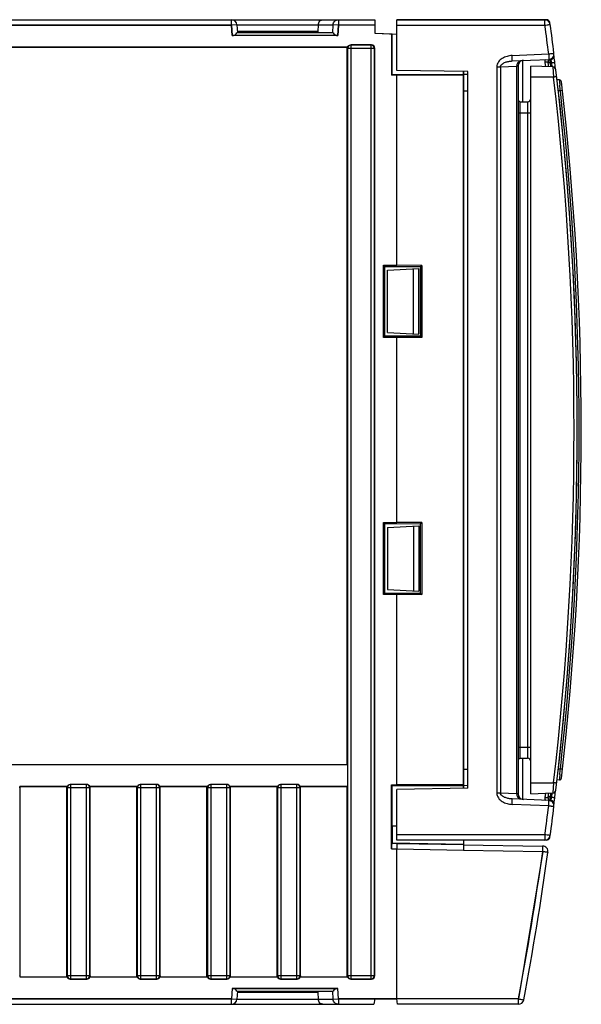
# Model space of a CAD drawing. Header units: millimetres. Extents: x 0 to 841, y 0 to 594.
# Tile 9 of 127: x 379 to 404, y 93 to 138. Entities that reach past the tile are written whole.
import ezdxf

# ---------------------------------------------------------------- set-up
doc = ezdxf.new("R2010")
doc.units = ezdxf.units.MM
doc.header["$LTSCALE"] = 46.255
doc.layers.get('0').update_dxf_attribs({"linetype": 'CONTINUOUS'})
for name, color, linetype in [('CHAMFERS', 7, 'CONTINUOUS'), ('CURVES', 7, 'CONTINUOUS'), ('DRAFTS', 7, 'CONTINUOUS'), ('ROUNDS', 7, 'CONTINUOUS')]:
    doc.layers.add(name, color=color, linetype=linetype)

msp = doc.modelspace()

# ---------------------------------------------------------------- linework, layer by layer
at = {"color": 7, "linetype": 'CONTINUOUS'}
for p, q in [((393.5412, 136.7712), (393.5412, 136.8206)), ((395.366, 126.6196), (396.8071, 126.6951)), ((395.366, 123.7716), (395.366, 126.6196)), ((396.5662, 123.7087), (396.5662, 126.6825)), ((395.366, 123.7716), (396.8071, 123.6961)), ((395.366, 114.8696), (396.8071, 114.9451)), ((395.366, 114.8696), (395.366, 112.0216)), ((396.5662, 114.9325), (396.5662, 111.9587)), ((395.366, 112.0216), (396.8071, 111.9461)), ((380.723, 102.9712), (380.7231, 103.0206)), ((383.9276, 102.9712), (383.9276, 103.0206)), ((387.1321, 102.9712), (387.1322, 103.0206)), ((390.3367, 102.9712), (390.3367, 103.0206)), ((378.573, 94.37), (378.5728, 94.3208)), ((381.7776, 94.37), (381.7774, 94.3208)), ((384.9821, 94.37), (384.9819, 94.3208)), ((388.1867, 94.37), (388.1865, 94.3208)), ((391.3912, 94.37), (391.391, 94.3208))]:
    msp.add_line(p, q, dxfattribs=at)
for centre, start, end in [((359.8889, 102.9719), 359.99787, 0.14949), ((363.0935, 102.9719), 359.99787, 0.14949), ((366.298, 102.9719), 359.99787, 0.14949), ((369.5026, 102.9719), 359.99787, 0.14949), ((372.7071, 102.9719), 359.99787, 0.14949), ((399.4071, 94.3693), 179.99787, 180.14949), ((402.6117, 94.3693), 179.99787, 180.14949), ((405.8162, 94.3693), 179.99787, 180.14949), ((409.0208, 94.3693), 179.99787, 180.14949), ((412.2253, 94.3693), 179.99787, 180.14949)]:
    msp.add_arc(centre, 18.6841, start, end, dxfattribs=at)
for centre, major_axis, start_param, end_param in [((381.627, 102.97), (0.1069, 0.1069), -0.4466673, 0.7816001), ((384.8316, 102.97), (0.1069, 0.1069), -0.4466673, 0.7816001), ((388.0361, 102.97), (0.1069, 0.1069), -0.4466673, 0.7816001), ((391.2406, 102.97), (0.1069, 0.1069), -0.4466673, 0.7816001), ((380.8736, 94.3712), (0.1069, 0.1069), -3.58826, -2.3599926), ((381.627, 94.3712), (-0.1069, 0.1069), -3.9231927, -2.6949253), ((384.0782, 94.3712), (0.1069, 0.1069), -3.58826, -2.3599926), ((384.8316, 94.3712), (-0.1069, 0.1069), -3.9231927, -2.6949253), ((387.2827, 94.3712), (0.1069, 0.1069), -3.58826, -2.3599926), ((388.0361, 94.3712), (-0.1069, 0.1069), -3.9231927, -2.6949253), ((390.4872, 94.3712), (0.1069, 0.1069), -3.58826, -2.3599926), ((391.2406, 94.3712), (-0.1069, 0.1069), -3.9231927, -2.6949253), ((393.6918, 94.3712), (0.1069, 0.1069), -3.58826, -2.3599926)]:
    msp.add_ellipse(centre, major_axis=major_axis, ratio=0.9924325, start_param=start_param, end_param=end_param, dxfattribs=at)
for points in [[(393.5451, 136.8206), (393.5635, 136.8765), (393.6318, 136.9206), (393.6906, 136.9206)], [(380.7269, 103.0206), (380.7453, 103.0765), (380.8136, 103.1206), (380.8725, 103.1206)], [(383.9314, 103.0206), (383.9499, 103.0765), (384.0181, 103.1206), (384.077, 103.1206)], [(387.136, 103.0206), (387.1544, 103.0765), (387.2227, 103.1206), (387.2816, 103.1206)], [(390.3405, 103.0206), (390.359, 103.0765), (390.4272, 103.1206), (390.4861, 103.1206)]]:
    msp.add_open_spline(points, degree=3, dxfattribs=at)
at = {"layer": 'CHAMFERS', "color": 7, "linetype": 'CONTINUOUS'}
for p, q in [((401.4156, 134.3206), (401.3412, 134.395)), ((401.4156, 134.3206), (401.4156, 104.3206)), ((401.4156, 104.3206), (401.3412, 104.2462))]:
    msp.add_line(p, q, dxfattribs=at)
at = {"layer": 'CHAMFERS', "color": 9, "linetype": 'CONTINUOUS'}
for p, q in [((401.3412, 133.8206), (401.4156, 133.8206)), ((401.3412, 104.8206), (401.4156, 104.8206))]:
    msp.add_line(p, q, dxfattribs=at)
at = {"layer": 'CHAMFERS', "color": 7, "linetype": 'CONTINUOUS'}
msp.add_arc((264.0412, 119.3206), 140, 353.600323, 6.479042, dxfattribs=at)
at = {"layer": 'CURVES', "color": 40, "linetype": 'CONTINUOUS'}
for p, q in [((388.2437, 137.8206), (317.7912, 137.8206)), ((388.2686, 137.3447), (388.2437, 137.8206)), ((393.1343, 137.8206), (393.1089, 137.3447)), ((394.7912, 137.8206), (393.1343, 137.8206)), ((394.7912, 138.0706), (394.7912, 137.4485)), ((393.1089, 137.3447), (388.2686, 137.3447)), ((394.7912, 137.4485), (395.7912, 137.4136)), ((398.8412, 135.6991), (398.8412, 135.5706)), ((398.8412, 135.5381), (398.8412, 102.9421)), ((395.5912, 101.2206), (395.7912, 101.2276)), ((395.5912, 101.2206), (395.5912, 100.445)), ((398.8412, 100.5706), (398.8412, 100.3883)), ((398.8412, 100.3751), (398.8412, 100.1196)), ((398.8412, 100.1196), (402.4628, 100.0507)), ((402.4628, 100.0507), (401.3579, 93.3206)), ((388.2686, 93.7965), (388.2437, 93.3206)), ((393.1089, 93.7965), (388.2686, 93.7965)), ((393.1343, 93.3206), (393.1089, 93.7965)), ((388.2437, 93.3206), (317.7912, 93.3206)), ((395.7912, 93.3206), (393.1343, 93.3206)), ((395.8353, 93.0706), (395.7912, 93.3206)), ((401.3513, 93.0706), (395.8353, 93.0706))]:
    msp.add_line(p, q, dxfattribs=at)
at = {"layer": 'CURVES', "color": 4, "linetype": 'CONTINUOUS'}
for p, q in [((402.6351, 138.0706), (395.7912, 138.0706)), ((402.6351, 100.5706), (395.7912, 100.5706))]:
    msp.add_line(p, q, dxfattribs=at)
at = {"layer": 'CURVES', "color": 40, "linetype": 'CONTINUOUS'}
msp.add_open_spline([(401.3579, 93.3206), (401.3359, 93.2048), (401.3513, 93.0706), (401.3513, 93.0706)], degree=3, dxfattribs=at)
at = {"layer": 'DRAFTS', "color": 7, "linetype": 'CONTINUOUS'}
for p, q in [((392.1979, 137.5334), (388.5091, 137.5334)), ((392.2222, 137.4706), (392.1979, 137.5334)), ((394.7912, 137.4485), (395.5912, 137.4206)), ((395.5545, 137.4219), (395.5545, 135.5339)), ((395.5912, 135.5706), (395.5912, 137.4206)), ((356.1328, 136.8206), (393.5451, 136.8206)), ((393.5325, 136.8188), (356.15, 136.8188)), ((393.5412, 136.8206), (393.5325, 136.8188)), ((393.5325, 104.0223), (393.5325, 136.8188)), ((401.9156, 102.6956), (401.9156, 135.9456)), ((395.5545, 135.5339), (395.5912, 135.5706)), ((395.7912, 135.5339), (395.5545, 135.5339)), ((395.5912, 135.5706), (398.8412, 135.5706)), ((399.0412, 135.6956), (395.7912, 135.7523)), ((398.8412, 135.5381), (395.7912, 135.5339)), ((395.7912, 126.8456), (395.7912, 135.5339)), ((398.841, 135.5771), (399.0412, 135.5841)), ((398.8412, 102.9421), (398.8412, 135.6991)), ((399.0412, 102.9456), (399.0412, 135.6956)), ((398.8412, 134.8171), (399.0412, 134.8206)), ((395.1912, 126.8456), (395.7912, 126.8456)), ((395.1912, 126.8456), (395.2511, 126.7857)), ((395.1912, 123.5456), (395.1912, 126.8456)), ((395.2511, 126.7857), (396.8864, 126.7907)), ((395.2511, 123.6054), (395.2511, 126.7857)), ((396.9386, 126.843), (395.7912, 126.8456)), ((396.8071, 123.6961), (396.8071, 126.6951)), ((396.8176, 123.6955), (396.8176, 126.6957)), ((396.8864, 126.7907), (396.9386, 126.843)), ((396.8864, 126.7907), (396.8864, 123.6004)), ((396.9386, 126.843), (396.9386, 123.5482)), ((399.0412, 126.8094), (399.0493, 126.8094)), ((399.0493, 123.5818), (399.0493, 126.8094)), ((395.2511, 123.6054), (395.1912, 123.5456)), ((395.7912, 123.5456), (395.1912, 123.5456)), ((396.8864, 123.6004), (395.2511, 123.6054)), ((396.9386, 123.5482), (395.7912, 123.5456)), ((395.7912, 115.0956), (395.7912, 123.5456)), ((396.8864, 123.6004), (396.9386, 123.5482)), ((399.0412, 123.5818), (399.0493, 123.5818)), ((395.1912, 115.0956), (395.7912, 115.0956)), ((395.1912, 115.0956), (395.2511, 115.0357)), ((395.1912, 111.7956), (395.1912, 115.0956)), ((395.2511, 115.0357), (396.8864, 115.0407)), ((395.2511, 111.8554), (395.2511, 115.0357)), ((396.9386, 115.093), (395.7912, 115.0956)), ((396.8071, 114.9451), (396.8071, 111.9461)), ((396.8176, 114.9457), (396.8176, 111.9455)), ((396.8864, 115.0407), (396.9386, 115.093)), ((396.8864, 111.8504), (396.8864, 115.0407)), ((396.9386, 115.093), (396.9386, 111.7982)), ((399.0412, 115.0594), (399.0493, 115.0594)), ((399.0493, 111.8318), (399.0493, 115.0594)), ((395.2511, 111.8554), (395.1912, 111.7956)), ((395.7912, 111.7956), (395.1912, 111.7956)), ((396.8864, 111.8504), (395.2511, 111.8554)), ((396.9386, 111.7982), (395.7912, 111.7956)), ((395.7912, 103.1073), (395.7912, 111.7956)), ((396.8864, 111.8504), (396.9386, 111.7982)), ((399.0412, 111.8318), (399.0493, 111.8318)), ((393.5412, 104.0206), (356.1412, 104.0206)), ((393.5325, 104.0223), (356.15, 104.0223)), ((393.5325, 104.0223), (393.5412, 104.0206)), ((393.5412, 104.0206), (393.5412, 103.0206)), ((398.8412, 103.8241), (399.0412, 103.8206)), ((395.5545, 103.1073), (395.7912, 103.1073)), ((395.5912, 103.0706), (395.5545, 103.1073)), ((395.5912, 103.0706), (398.8412, 103.0706)), ((395.5912, 100.445), (395.5912, 103.0706)), ((398.8412, 103.1031), (395.7912, 103.1073)), ((399.0412, 103.0571), (398.8399, 103.0641)), ((378.5647, 103.0206), (380.7269, 103.0206)), ((378.5818, 103.0188), (378.573, 103.0206)), ((380.7143, 103.0188), (378.5818, 103.0188)), ((378.5818, 94.3223), (378.5818, 103.0188)), ((380.7143, 103.0188), (380.723, 103.0206)), ((380.7143, 94.3223), (380.7143, 103.0188)), ((381.7692, 103.0206), (383.9314, 103.0206)), ((381.7863, 103.0188), (381.7776, 103.0206)), ((383.9188, 103.0188), (381.7863, 103.0188)), ((381.7863, 94.3223), (381.7863, 103.0188)), ((383.9188, 103.0188), (383.9276, 103.0206)), ((383.9188, 94.3223), (383.9188, 103.0188)), ((384.9738, 103.0206), (387.136, 103.0206)), ((384.9909, 103.0188), (384.9821, 103.0206)), ((387.1234, 103.0188), (384.9909, 103.0188)), ((384.9909, 94.3223), (384.9909, 103.0188)), ((387.1234, 103.0188), (387.1321, 103.0206)), ((387.1234, 94.3223), (387.1234, 103.0188)), ((388.1783, 103.0206), (390.3405, 103.0206)), ((388.1954, 103.0188), (388.1867, 103.0206)), ((390.3279, 103.0188), (388.1954, 103.0188)), ((388.1954, 94.3223), (388.1954, 103.0188)), ((390.3279, 103.0188), (390.3367, 103.0206)), ((390.3279, 94.3223), (390.3279, 103.0188)), ((391.3828, 103.0206), (393.5412, 103.0206)), ((391.4, 103.0188), (391.3912, 103.0206)), ((393.5325, 103.0188), (391.4, 103.0188)), ((391.4, 94.3223), (391.4, 103.0188)), ((393.5325, 103.0188), (393.5412, 103.0206)), ((393.5325, 94.3223), (393.5325, 103.0188)), ((399.0412, 102.9456), (395.7912, 102.8889)), ((395.5912, 100.445), (398.8412, 100.3883)), ((378.5647, 94.3206), (380.7314, 94.3206)), ((378.5818, 94.3223), (378.573, 94.3206)), ((378.5818, 94.3223), (380.7143, 94.3223)), ((380.7143, 94.3223), (380.723, 94.3206)), ((381.7692, 94.3206), (383.9359, 94.3206)), ((381.7863, 94.3223), (381.7776, 94.3206)), ((381.7863, 94.3223), (383.9188, 94.3223)), ((383.9188, 94.3223), (383.9276, 94.3206)), ((384.9738, 94.3206), (387.1405, 94.3206)), ((384.9909, 94.3223), (384.9821, 94.3206)), ((384.9909, 94.3223), (387.1234, 94.3223)), ((387.1234, 94.3223), (387.1321, 94.3206)), ((388.1783, 94.3206), (390.345, 94.3206)), ((388.1954, 94.3223), (388.1867, 94.3206)), ((388.1954, 94.3223), (390.3279, 94.3223)), ((390.3279, 94.3223), (390.3367, 94.3206)), ((391.3828, 94.3206), (393.5496, 94.3206)), ((391.4, 94.3223), (391.3912, 94.3206)), ((391.4, 94.3223), (393.5325, 94.3223)), ((393.5413, 94.3206), (393.5325, 94.3223)), ((392.1979, 93.6077), (388.5091, 93.6077)), ((392.1979, 93.6077), (392.2222, 93.6706))]:
    msp.add_line(p, q, dxfattribs=at)
at = {"layer": 'ROUNDS', "color": 7, "linetype": 'CONTINUOUS'}
for p, q in [((309.0412, 138.0706), (394.7912, 138.0706)), ((388.4934, 137.8337), (388.5124, 137.4706)), ((392.1979, 137.5334), (392.2111, 137.8337)), ((394.7912, 138.0706), (394.7912, 137.4485)), ((395.7912, 138.0706), (402.6351, 138.0706)), ((395.7912, 135.7523), (395.7912, 138.0706)), ((393.1089, 137.3447), (388.2686, 137.3447)), ((392.8862, 137.4706), (388.4915, 137.4706)), ((395.5912, 137.4206), (395.7912, 137.4136)), ((394.6418, 136.9206), (393.6906, 136.9206)), ((394.7912, 94.37), (394.7912, 136.7712)), ((401.0719, 136.1838), (402.7414, 136.2567)), ((401.3412, 135.9563), (401.3412, 102.6849)), ((401.5412, 136.1986), (401.5412, 134.3206)), ((402.9268, 135.9103), (401.9156, 135.9456)), ((402.837, 136.2516), (402.8064, 136.2503)), ((403.2243, 135.3186), (403.124, 135.3204)), ((401.4156, 134.3206), (401.7656, 134.3206)), ((401.4156, 104.3206), (401.7656, 104.3206)), ((401.5412, 104.3206), (401.5412, 102.443)), ((381.6282, 103.1206), (380.8725, 103.1206)), ((384.8327, 103.1206), (384.077, 103.1206)), ((388.0372, 103.1206), (387.2816, 103.1206)), ((391.2418, 103.1206), (390.4861, 103.1206)), ((395.5545, 100.1798), (395.5545, 103.1073)), ((403.2243, 103.3226), (403.124, 103.3208)), ((395.7912, 100.5706), (395.7912, 102.8889)), ((401.9156, 102.6956), (402.9268, 102.7309)), ((402.7414, 102.3845), (401.0719, 102.4573)), ((402.8064, 102.3909), (402.837, 102.3895)), ((395.5912, 101.2206), (395.7912, 101.2276)), ((395.5672, 100.4294), (395.5912, 100.445)), ((402.6351, 100.5706), (395.7912, 100.5706)), ((398.841, 100.3639), (402.4607, 100.3007)), ((395.7912, 93.3206), (395.7912, 100.1756)), ((380.8725, 94.2206), (381.6282, 94.2206)), ((384.077, 94.2206), (384.8327, 94.2206)), ((387.2816, 94.2206), (388.0372, 94.2206)), ((390.4861, 94.2206), (391.2418, 94.2206)), ((393.6906, 94.2206), (394.6418, 94.2206)), ((388.2686, 93.7965), (393.1089, 93.7965)), ((388.4915, 93.6706), (392.8862, 93.6706)), ((388.5124, 93.6706), (388.4934, 93.3075)), ((392.2111, 93.3075), (392.1979, 93.6077)), ((394.7912, 93.3206), (394.7471, 93.0706)), ((394.7912, 93.3206), (395.7912, 93.3206)), ((395.8353, 93.0706), (395.7912, 93.3206)), ((309.0412, 93.0706), (394.7471, 93.0706)), ((401.3513, 93.0706), (395.8353, 93.0706))]:
    msp.add_line(p, q, dxfattribs=at)
at = {"layer": 'ROUNDS', "color": 9, "linetype": 'CONTINUOUS'}
for p, q in [((309.0412, 137.8206), (388.2437, 137.8206)), ((388.2437, 137.8206), (388.2437, 138.0706)), ((388.4934, 137.8337), (388.2437, 137.8206)), ((388.2437, 137.8206), (388.2686, 137.3447)), ((388.4934, 137.8337), (392.8884, 137.8337)), ((392.8691, 137.4706), (392.8884, 137.8337)), ((393.1343, 137.8206), (392.8884, 137.8337)), ((393.1089, 137.3447), (393.1343, 137.8206)), ((393.1343, 138.0706), (393.1343, 137.8206)), ((394.7912, 137.8206), (393.1343, 137.8206)), ((395.7912, 137.8206), (402.5678, 137.8206)), ((393.7005, 136.9107), (393.6906, 136.9206)), ((394.6319, 136.9107), (393.7005, 136.9107)), ((393.7005, 136.9107), (393.7005, 94.2305)), ((394.6319, 136.9107), (394.6418, 136.9206)), ((394.6319, 94.2305), (394.6319, 136.9107)), ((393.5511, 136.7613), (393.5412, 136.7712)), ((394.7813, 136.7613), (393.5511, 136.7613)), ((393.5511, 136.7613), (393.5511, 94.3799)), ((394.7813, 136.7613), (394.7912, 136.7712)), ((394.7813, 94.3799), (394.7813, 136.7613)), ((401.0676, 136.4336), (402.737, 136.5065)), ((402.9793, 136.4198), (402.9603, 136.4173)), ((400.3639, 135.9178), (400.3639, 102.7235)), ((400.5341, 135.9178), (401.268, 135.9499)), ((400.5341, 135.9178), (400.5341, 102.7234)), ((401.268, 135.9499), (401.268, 102.6913)), ((402.5652, 136.1203), (402.5891, 135.9221)), ((402.8734, 136.1034), (402.8124, 136.1007)), ((402.8349, 135.9136), (402.8124, 136.1007)), ((402.8964, 135.9115), (402.8734, 136.1034)), ((402.9268, 135.9103), (402.9637, 135.4456)), ((402.9637, 135.4456), (401.9156, 135.4456)), ((403.2694, 134.8189), (403.1804, 134.8204)), ((403.367, 134.8297), (403.2694, 134.8189)), ((401.7656, 134.3206), (401.7656, 104.3206)), ((401.4156, 133.8206), (401.9156, 133.8206)), ((401.4156, 104.8206), (401.9156, 104.8206)), ((403.2694, 103.8223), (403.1804, 103.8208)), ((403.367, 103.8115), (403.2694, 103.8223)), ((380.8824, 103.1107), (380.8725, 103.1206)), ((381.6183, 103.1107), (380.8824, 103.1107)), ((380.8824, 103.1107), (380.8824, 94.2305)), ((381.6183, 103.1107), (381.6282, 103.1206)), ((381.6183, 94.2305), (381.6183, 103.1107)), ((384.0869, 103.1107), (384.077, 103.1206)), ((384.8228, 103.1107), (384.0869, 103.1107)), ((384.0869, 103.1107), (384.0869, 94.2305)), ((384.8228, 103.1107), (384.8327, 103.1206)), ((384.8228, 94.2305), (384.8228, 103.1107)), ((387.2914, 103.1107), (387.2816, 103.1206)), ((388.0273, 103.1107), (387.2914, 103.1107)), ((387.2914, 103.1107), (387.2914, 94.2305)), ((388.0273, 103.1107), (388.0372, 103.1206)), ((388.0273, 94.2305), (388.0273, 103.1107)), ((390.496, 103.1107), (390.4861, 103.1206)), ((391.2319, 103.1107), (390.496, 103.1107)), ((390.496, 103.1107), (390.496, 94.2305)), ((391.2319, 103.1107), (391.2418, 103.1206)), ((391.2319, 94.2305), (391.2319, 103.1107)), ((401.9156, 103.1956), (402.9637, 103.1956)), ((402.9637, 103.1956), (402.9268, 102.7309)), ((378.5631, 102.9613), (378.573, 102.9712)), ((380.7329, 102.9613), (380.723, 102.9712)), ((381.7677, 102.9613), (380.7329, 102.9613)), ((380.7329, 102.9613), (380.7329, 94.3799)), ((381.7677, 102.9613), (381.7776, 102.9712)), ((381.7677, 94.3799), (381.7677, 102.9613)), ((383.9375, 102.9613), (383.9276, 102.9712)), ((384.9722, 102.9613), (383.9375, 102.9613)), ((383.9375, 102.9613), (383.9375, 94.3799)), ((384.9722, 102.9613), (384.9821, 102.9712)), ((384.9722, 94.3799), (384.9722, 102.9613)), ((387.142, 102.9613), (387.1321, 102.9712)), ((388.1768, 102.9613), (387.142, 102.9613)), ((387.142, 102.9613), (387.142, 94.3799)), ((388.1768, 102.9613), (388.1867, 102.9712)), ((388.1768, 94.3799), (388.1768, 102.9613)), ((390.3466, 102.9613), (390.3367, 102.9712)), ((391.3813, 102.9613), (390.3466, 102.9613)), ((390.3466, 102.9613), (390.3466, 94.3799)), ((391.3813, 102.9613), (391.3912, 102.9712)), ((391.3813, 94.3799), (391.3813, 102.9613)), ((401.268, 102.6913), (400.5341, 102.7234)), ((402.5891, 102.7191), (402.5652, 102.5209)), ((402.8124, 102.5405), (402.8349, 102.7275)), ((402.8734, 102.5378), (402.8964, 102.7297)), ((402.737, 102.1347), (401.0676, 102.2076)), ((402.8734, 102.5378), (402.8124, 102.5405)), ((402.9793, 102.2214), (402.9603, 102.2239)), ((402.5678, 100.8206), (395.7912, 100.8206)), ((395.5672, 100.4294), (395.7923, 100.4255)), ((395.7923, 100.4255), (398.8412, 100.3751)), ((395.5545, 100.1798), (395.7912, 100.1756)), ((395.7912, 100.1758), (398.8412, 100.1196)), ((398.8412, 100.1196), (402.4628, 100.0507)), ((378.5631, 94.3799), (378.573, 94.37)), ((380.7329, 94.3799), (380.723, 94.37)), ((380.7329, 94.3799), (381.7677, 94.3799)), ((380.8824, 94.2305), (380.8725, 94.2206)), ((380.8824, 94.2305), (381.6183, 94.2305)), ((381.6183, 94.2305), (381.6282, 94.2206)), ((381.7677, 94.3799), (381.7776, 94.37)), ((383.9375, 94.3799), (383.9276, 94.37)), ((383.9375, 94.3799), (384.9722, 94.3799)), ((384.0869, 94.2305), (384.077, 94.2206)), ((384.0869, 94.2305), (384.8228, 94.2305)), ((384.8228, 94.2305), (384.8327, 94.2206)), ((384.9722, 94.3799), (384.9821, 94.37)), ((387.142, 94.3799), (387.1321, 94.37)), ((387.142, 94.3799), (388.1768, 94.3799)), ((387.2914, 94.2305), (387.2816, 94.2206)), ((387.2914, 94.2305), (388.0273, 94.2305)), ((388.0273, 94.2305), (388.0372, 94.2206)), ((388.1768, 94.3799), (388.1867, 94.37)), ((390.3466, 94.3799), (390.3367, 94.37)), ((390.3466, 94.3799), (391.3813, 94.3799)), ((390.496, 94.2305), (390.4861, 94.2206)), ((390.496, 94.2305), (391.2319, 94.2305)), ((391.2319, 94.2305), (391.2418, 94.2206)), ((391.3813, 94.3799), (391.3912, 94.37)), ((393.5511, 94.3799), (393.5412, 94.37)), ((393.5511, 94.3799), (394.7813, 94.3799)), ((393.7005, 94.2305), (393.6906, 94.2206)), ((393.7005, 94.2305), (394.6319, 94.2305)), ((394.6319, 94.2305), (394.6418, 94.2206)), ((394.7813, 94.3799), (394.7912, 94.37)), ((388.2686, 93.7965), (388.2437, 93.3206)), ((392.8884, 93.3075), (392.8691, 93.6706)), ((393.1343, 93.3206), (393.1089, 93.7965)), ((317.7912, 93.3206), (388.2437, 93.3206)), ((388.2437, 93.3206), (388.4934, 93.3075)), ((388.2437, 93.0706), (388.2437, 93.3206)), ((388.4934, 93.3075), (392.8884, 93.3075)), ((392.8884, 93.3075), (393.1343, 93.3206)), ((393.1343, 93.3206), (394.7912, 93.3206)), ((393.1343, 93.3206), (393.1343, 93.0706)), ((401.3579, 93.3206), (395.7912, 93.3206))]:
    msp.add_line(p, q, dxfattribs=at)
at = {"layer": 'ROUNDS', "color": 7, "linetype": 'CONTINUOUS'}
for centre, radius, start, end in [((388.2437, 137.8206), 0.25, 3, 90), ((402.5613, 137.8206), 0.25, 7.6071, 90), ((402.6351, 137.9206), 0.15, 7.64297, 90), ((264.0275, 119.3206), 140, 7.636922, 7.642965), ((264.0412, 119.3206), 140, 7.063887, 7.607102), ((402.7305, 136.5065), 0.25, 272.5, 7.06389), ((402.8305, 136.4015), 0.15, 272.5, 7.01547), ((264.0275, 119.3206), 140, 6.776963, 7.035802), ((401.5912, 135.9563), 0.25, 92.5, 179.99709), ((402.8108, 136.1504), 0.1, 92.49998, 186.91438), ((264.0275, 119.3206), 139.7, 6.822819, 6.914317), ((402.9216, 135.7604), 0.15, 6.7509, 88), ((264.0412, 119.3206), 140, 353.249103, 6.750897), ((403.2225, 135.2186), 0.1, 6.51576, 89), ((264.0275, 119.3206), 140.2, 353.484254, 6.515746), ((401.7656, 134.4706), 0.15, 270, 360), ((401.7656, 104.1706), 0.15, 0, 90), ((403.2225, 103.4226), 0.1, 271, 353.48425), ((401.5912, 102.6849), 0.25, 179.98831, 267.5), ((264.0275, 119.3206), 139.7, 353.085683, 353.177181), ((402.9216, 102.8808), 0.15, 272, 353.2491), ((264.0275, 119.3206), 140, 352.964198, 353.223037), ((402.8108, 102.4908), 0.1, 173.08562, 267.50002), ((402.7305, 102.1347), 0.25, 352.93611, 87.5), ((402.8305, 102.2397), 0.15, 352.98451, 87.5), ((264.0412, 119.3206), 140, 352.392898, 352.936113), ((402.5613, 100.8206), 0.25, 270, 352.3929), ((402.6351, 100.7206), 0.15, 270, 352.35703), ((264.0275, 119.3206), 140, 352.357035, 352.363127), ((264.0412, 119.3206), 140, 349.277848, 352.074339), ((402.4563, 100.0507), 0.25, 352.07434, 89), ((388.2437, 93.3206), 0.25, 270, 357), ((401.3513, 93.3206), 0.25, 270, 349.27785)]:
    msp.add_arc(centre, radius, start, end, dxfattribs=at)
at = {"layer": 'ROUNDS', "color": 9, "linetype": 'CONTINUOUS'}
for centre, radius, start, end in [((264.047, 119.3205), 139.7508, 7.063888, 7.6071), ((393.7019, 136.7599), 0.1508, 90.50586, 179.49414), ((394.6306, 136.7599), 0.1508, 0.50916, 89.49084), ((402.8134, 136.1504), 0.25, 156.54293, 186.91426), ((264.0465, 119.3206), 139.85, 353.378949, 6.621051), ((325.141, 128.1383), 78.4135, 4.887358, 5.074669), ((264.0257, 119.3206), 140.1035, 353.648935, 6.351065), ((321.3458, 110.8337), 82.2231, 354.929671, 355.108303), ((380.8837, 102.9599), 0.1508, 90.50916, 179.49084), ((381.6169, 102.9599), 0.1508, 0.50586, 89.49414), ((384.0882, 102.9599), 0.1508, 90.50916, 179.49084), ((384.8215, 102.9599), 0.1508, 0.50586, 89.49414), ((387.2928, 102.9599), 0.1508, 90.50916, 179.49084), ((388.026, 102.9599), 0.1508, 0.50586, 89.49414), ((390.4973, 102.9599), 0.1508, 90.50916, 179.49084), ((391.2306, 102.9599), 0.1508, 0.50586, 89.49414), ((402.8134, 102.4908), 0.25, 173.08574, 203.45707), ((264.047, 119.3207), 139.7508, 352.3929, 352.936112), ((264.0266, 119.3241), 139.7714, 349.278063, 352.074126), ((380.8837, 94.3813), 0.1508, 180.50916, 269.49084), ((381.6169, 94.3813), 0.1508, 270.50916, 359.49084), ((384.0882, 94.3813), 0.1508, 180.50916, 269.49084), ((384.8215, 94.3813), 0.1508, 270.50916, 359.49084), ((387.2928, 94.3813), 0.1508, 180.50916, 269.49084), ((388.026, 94.3813), 0.1508, 270.50916, 359.49084), ((390.4973, 94.3813), 0.1508, 180.50916, 269.49084), ((391.2306, 94.3813), 0.1508, 270.50916, 359.49084), ((393.7019, 94.3813), 0.1508, 180.50916, 269.49084), ((394.6306, 94.3813), 0.1508, 270.50916, 359.49084)]:
    msp.add_arc(centre, radius, start, end, dxfattribs=at)
at = {"layer": 'ROUNDS', "color": 7, "linetype": 'CONTINUOUS'}
for centre, major_axis, ratio, start_param, end_param in [((388.2577, 137.5545), (0.2493, -0.0302), 0.8326377, -1.4265316, -0.2672521), ((393.1201, 137.5545), (0.2493, 0.0306), 0.8324421, -2.876436, -1.7171566), ((394.6406, 136.77), (0.1069, 0.1069), 0.9924325, -0.7816001, 0.7816001), ((395.5676, 100.1795), (0, 0.25), 0.0523998, 0.0339894, 1.5698792), ((394.6406, 94.3712), (0.1069, -0.1069), 0.9924325, -0.7816001, 0.7816001), ((388.2577, 93.5867), (0.2493, 0.0302), 0.8326377, 0.2672521, 1.4265316), ((393.1201, 93.5867), (0.2493, -0.0306), 0.8324421, 1.7171566, 2.876436)]:
    msp.add_ellipse(centre, major_axis=major_axis, ratio=ratio, start_param=start_param, end_param=end_param, dxfattribs=at)
for points, knots in [([(392.2111, 137.8337), (392.2139, 137.8984), (392.2564, 138.0177), (392.3718, 138.0706), (392.4206, 138.0706)], [0, 0, 0, 0, 0.5707334, 1, 1, 1, 1]), ([(395.7923, 100.4255), (395.7947, 100.4188), (395.7912, 100.3925), (395.7964, 100.3103), (395.7912, 100.2336), (395.7912, 100.1758)], [0, 0, 0, 0, 0.0861485, 0.3049188, 1, 1, 1, 1]), ([(398.8412, 100.3751), (398.8409, 100.3679), (398.8427, 100.2846), (398.8412, 100.2014), (398.8412, 100.1253)], [0, 0, 0, 0, 0.0860192, 1, 1, 1, 1]), ([(392.4206, 93.0706), (392.3718, 93.0706), (392.2564, 93.1234), (392.2139, 93.2428), (392.2111, 93.3075)], [0, 0, 0, 0, 0.4292666, 1, 1, 1, 1])]:
    msp.add_open_spline(points, degree=3, knots=knots, dxfattribs=at)
at = {"layer": 'ROUNDS', "color": 9, "linetype": 'CONTINUOUS'}
for points, knots in [([(392.8884, 137.8337), (392.8916, 137.8952), (392.9461, 138.0201), (393.0733, 138.0706), (393.1343, 138.0706)], [0, 0, 0, 0, 0.5025324, 1, 1, 1, 1]), ([(402.5678, 137.8206), (402.5678, 137.8525), (402.5676, 137.8988), (402.5668, 137.9576), (402.5662, 137.9953), (402.5648, 138.0252), (402.5648, 138.0499), (402.5619, 138.0606), (402.563, 138.0706), (402.5613, 138.0706)], [0, 0, 0, 0, 0.3820457, 0.5547416, 0.7061763, 0.8305278, 0.9230149, 0.9801209, 1, 1, 1, 1]), ([(402.5678, 137.8206), (402.5986, 137.8261), (402.6437, 137.8307), (402.7006, 137.8382), (402.7369, 137.8433), (402.7655, 137.8479), (402.7894, 137.8503), (402.7994, 137.8526), (402.8093, 137.8521), (402.8091, 137.8537)], [0, 0, 0, 0, 0.3845004, 0.5574059, 0.7084424, 0.8321557, 0.9240999, 0.9805967, 1, 1, 1, 1]), ([(402.6351, 138.0706), (402.6351, 138.0706), (402.6352, 138.0702), (402.6354, 138.0697), (402.6355, 138.0685), (402.6357, 138.0671), (402.6359, 138.0652), (402.6362, 138.0619), (402.6365, 138.0592), (402.6366, 138.0572)], [0, 0, 0, 0, 0.0179418, 0.0659522, 0.1448972, 0.2547857, 0.3954885, 0.5667848, 1, 1, 1, 1]), ([(401.0676, 136.4336), (400.9882, 136.4301), (400.8296, 136.4054), (400.608, 136.3119), (400.4233, 136.155), (400.3639, 135.9962), (400.3639, 135.9178)], [0, 0, 0, 0, 0.2511367, 0.5020294, 0.7520911, 1, 1, 1, 1]), ([(401.0719, 136.1838), (401.0736, 136.1839), (401.0721, 136.1938), (401.0745, 136.2046), (401.0735, 136.2292), (401.0735, 136.2591), (401.0725, 136.2968), (401.0708, 136.3555), (401.069, 136.4018), (401.0676, 136.4336)], [0, 0, 0, 0, 0.0199063, 0.0768876, 0.1693638, 0.2935478, 0.4448667, 0.6176478, 1, 1, 1, 1]), ([(402.737, 136.5065), (402.768, 136.5103), (402.8129, 136.5159), (402.8698, 136.5231), (402.9062, 136.5275), (402.9349, 136.5319), (402.959, 136.5332), (402.9685, 136.5378), (402.9788, 136.5357), (402.9786, 136.5372)], [0, 0, 0, 0, 0.3843559, 0.5572125, 0.7084145, 0.832314, 0.9242813, 0.9808825, 1, 1, 1, 1]), ([(402.737, 136.5065), (402.7384, 136.4747), (402.7402, 136.4284), (402.7419, 136.3697), (402.7429, 136.332), (402.7429, 136.3021), (402.7439, 136.2775), (402.7415, 136.2667), (402.743, 136.2568), (402.7414, 136.2567)], [0, 0, 0, 0, 0.382285, 0.5550633, 0.7064117, 0.8306164, 0.923103, 0.9800897, 1, 1, 1, 1]), ([(400.3639, 135.9178), (400.3795, 135.9192), (400.4362, 135.9231), (400.493, 135.9166), (400.5341, 135.9178)], [0, 0, 0, 0, 0.2763166, 1, 1, 1, 1]), ([(400.5341, 135.9178), (400.5353, 135.9709), (400.6158, 136.0651), (400.7588, 136.1295), (400.9139, 136.1704), (401.0192, 136.1815), (401.0719, 136.1838)], [0, 0, 0, 0, 0.2503641, 0.5013205, 0.7509116, 1, 1, 1, 1]), ([(401.5803, 136.206), (401.5075, 136.2028), (401.3947, 136.1685), (401.2904, 136.0612), (401.2679, 135.9866), (401.268, 135.9499)], [0, 0, 0, 0, 0.4977376, 0.7491819, 1, 1, 1, 1]), ([(401.3412, 135.9563), (401.3412, 135.9546), (401.3314, 135.955), (401.3205, 135.9522), (401.2959, 135.9515), (401.2784, 135.9504), (401.268, 135.9499)], [0, 0, 0, 0, 0.0687593, 0.2630161, 0.5775714, 1, 1, 1, 1]), ([(402.7115, 136.1384), (402.7115, 136.1383), (402.7111, 136.1384), (402.7107, 136.1382), (402.7098, 136.1381), (402.7086, 136.1379), (402.707, 136.1377), (402.7043, 136.1374), (402.7, 136.1368), (402.6939, 136.1361), (402.6866, 136.1352), (402.6781, 136.1341), (402.6646, 136.1324), (402.6456, 136.1301), (402.6206, 136.1271), (402.5935, 136.1237), (402.5748, 136.1215), (402.5652, 136.1203)], [0, 0, 0, 0, 0.0012036, 0.0047987, 0.0107801, 0.0191331, 0.0298392, 0.0428722, 0.0757927, 0.1175845, 0.1678541, 0.2261281, 0.2918575, 0.4431418, 0.6160204, 0.803995, 1, 1, 1, 1]), ([(402.8124, 136.1007), (402.8062, 136.1), (402.7939, 136.0985), (402.7763, 136.0963), (402.76, 136.0943), (402.7477, 136.0927), (402.739, 136.0916), (402.7336, 136.0909), (402.7288, 136.0903), (402.7249, 136.0898), (402.7218, 136.0894), (402.7198, 136.0891), (402.7186, 136.0889), (402.718, 136.0888), (402.7177, 136.0887), (402.7175, 136.0887), (402.7175, 136.0887)], [0, 0, 0, 0, 0.1973463, 0.3858728, 0.5587311, 0.709638, 0.7751089, 0.8331088, 0.8831099, 0.924657, 0.9573722, 0.9809582, 0.9892578, 0.9952027, 0.9987808, 1, 1, 1, 1]), ([(402.8124, 136.1007), (402.8117, 136.1104), (402.8105, 136.1295), (402.8088, 136.1572), (402.8074, 136.1827), (402.8065, 136.2022), (402.806, 136.2159), (402.8057, 136.2246), (402.8056, 136.2322), (402.8055, 136.2384), (402.8055, 136.2434), (402.8057, 136.2469), (402.8059, 136.2491), (402.8061, 136.25), (402.8063, 136.2503), (402.8064, 136.2503)], [0, 0, 0, 0, 0.1949706, 0.3823635, 0.5550089, 0.7063047, 0.7721013, 0.830469, 0.8808506, 0.9227674, 0.9558265, 0.9797315, 0.9943165, 0.9981589, 1, 1, 1, 1]), ([(402.8064, 136.2503), (402.8065, 136.2503), (402.8066, 136.251), (402.8067, 136.252), (402.8068, 136.2539), (402.8069, 136.2564), (402.8069, 136.2597), (402.8069, 136.2654), (402.8068, 136.2701), (402.8068, 136.2734)], [0, 0, 0, 0, 0.0178386, 0.0663332, 0.1461986, 0.257194, 0.3988243, 0.5704137, 1, 1, 1, 1]), ([(402.837, 136.2516), (402.8372, 136.2517), (402.8372, 136.2526), (402.8374, 136.2538), (402.8374, 136.2563), (402.8375, 136.2595), (402.8375, 136.2638), (402.8375, 136.2711), (402.8373, 136.277), (402.8373, 136.2813)], [0, 0, 0, 0, 0.0175798, 0.0663162, 0.146659, 0.2582135, 0.400309, 0.5720589, 1, 1, 1, 1]), ([(402.8734, 136.1034), (402.8714, 136.113), (402.8676, 136.132), (402.8617, 136.1594), (402.8561, 136.1847), (402.8508, 136.2069), (402.8467, 136.223), (402.8438, 136.2337), (402.842, 136.2399), (402.8404, 136.2448), (402.8391, 136.2485), (402.8381, 136.2505), (402.8373, 136.2517), (402.837, 136.2516)], [0, 0, 0, 0, 0.1932185, 0.3789191, 0.5502662, 0.7009598, 0.8253809, 0.8762119, 0.9187662, 0.9526217, 0.9774552, 0.9931035, 1, 1, 1, 1]), ([(402.8734, 136.1034), (402.8827, 136.1045), (402.9011, 136.1067), (402.9276, 136.11), (402.9519, 136.113), (402.9704, 136.1153), (402.9834, 136.117), (402.9916, 136.118), (402.9987, 136.1189), (403.0046, 136.1197), (403.0088, 136.1203), (403.0114, 136.1207), (403.0129, 136.1209), (403.0141, 136.1211), (403.015, 136.1212), (403.0154, 136.1213), (403.0157, 136.1213), (403.0157, 136.1214)], [0, 0, 0, 0, 0.1973452, 0.3858729, 0.5587314, 0.7096382, 0.7751091, 0.8331092, 0.8831103, 0.9246575, 0.9573726, 0.9703218, 0.9809585, 0.9892579, 0.9952028, 0.9987809, 1, 1, 1, 1]), ([(403.1075, 135.4629), (403.1075, 135.4629), (403.1074, 135.4629), (403.1073, 135.4628), (403.1071, 135.4628), (403.1068, 135.4627), (403.1064, 135.4627), (403.1057, 135.4626), (403.1047, 135.4624), (403.1031, 135.4622), (403.1013, 135.462), (403.0991, 135.4617), (403.0966, 135.4614), (403.0937, 135.461), (403.0893, 135.4605), (403.0831, 135.4597), (403.0748, 135.4587), (403.0654, 135.4576), (403.055, 135.4563), (403.0437, 135.455), (403.0317, 135.4536), (403.0144, 135.4515), (402.9916, 135.4488), (402.9732, 135.4467), (402.9637, 135.4456)], [0, 0, 0, 0, 0.0003147, 0.0012152, 0.0027095, 0.004798, 0.00748, 0.010754, 0.0190709, 0.0297299, 0.0427066, 0.0579714, 0.0754891, 0.0952193, 0.1171167, 0.1672064, 0.2252969, 0.2908531, 0.3632715, 0.441885, 0.5259695, 0.6147508, 0.8030967, 1, 1, 1, 1]), ([(403.2243, 135.3186), (403.2244, 135.3186), (403.2243, 135.3181), (403.2246, 135.3175), (403.2247, 135.316), (403.2249, 135.3143), (403.2251, 135.3119), (403.2256, 135.3077), (403.2263, 135.3013), (403.2272, 135.292), (403.2283, 135.2808), (403.2295, 135.2676), (403.2309, 135.2525), (403.2325, 135.2357), (403.2349, 135.2098), (403.2382, 135.1735), (403.2425, 135.1257), (403.2455, 135.092), (403.2471, 135.0742)], [0, 0, 0, 0, 0.0011174, 0.0043575, 0.0097299, 0.0172305, 0.0268522, 0.0385848, 0.0683318, 0.1063446, 0.1524603, 0.2064806, 0.2681733, 0.3372735, 0.4134853, 0.585912, 0.7825229, 1, 1, 1, 1]), ([(403.2471, 103.5669), (403.2455, 103.5492), (403.2425, 103.5155), (403.2382, 103.4677), (403.2349, 103.4314), (403.2325, 103.4055), (403.2309, 103.3887), (403.2295, 103.3736), (403.2283, 103.3604), (403.2272, 103.3492), (403.2263, 103.3399), (403.2256, 103.3334), (403.2251, 103.3293), (403.2249, 103.3269), (403.2247, 103.3251), (403.2246, 103.3237), (403.2243, 103.3231), (403.2244, 103.3226), (403.2243, 103.3226)], [0, 0, 0, 0, 0.2174771, 0.414088, 0.5865147, 0.6627264, 0.7318267, 0.7935194, 0.8475397, 0.8936554, 0.9316682, 0.9614152, 0.9731478, 0.9827695, 0.9902701, 0.9956425, 0.9988826, 1, 1, 1, 1]), ([(403.1075, 103.1783), (403.1075, 103.1783), (403.1074, 103.1783), (403.1073, 103.1784), (403.1071, 103.1784), (403.1068, 103.1784), (403.1064, 103.1785), (403.1057, 103.1786), (403.1047, 103.1787), (403.1031, 103.179), (403.1013, 103.1792), (403.0991, 103.1795), (403.0966, 103.1798), (403.0937, 103.1802), (403.0893, 103.1807), (403.0831, 103.1815), (403.0748, 103.1825), (403.0654, 103.1836), (403.055, 103.1849), (403.0437, 103.1862), (403.0317, 103.1876), (403.0144, 103.1897), (402.9916, 103.1923), (402.9732, 103.1945), (402.9637, 103.1956)], [0, 0, 0, 0, 0.0003147, 0.0012152, 0.0027095, 0.004798, 0.00748, 0.010754, 0.0190709, 0.0297299, 0.0427066, 0.0579714, 0.0754891, 0.0952193, 0.1171167, 0.1672064, 0.2252969, 0.2908531, 0.3632715, 0.441885, 0.5259695, 0.6147508, 0.8030967, 1, 1, 1, 1]), ([(400.5341, 102.7234), (400.5219, 102.7237), (400.4884, 102.7244), (400.4318, 102.7194), (400.3871, 102.7215), (400.3639, 102.7235)], [0, 0, 0, 0, 0.2145736, 0.5893102, 1, 1, 1, 1]), ([(400.3639, 102.7235), (400.3639, 102.645), (400.4233, 102.4862), (400.608, 102.3293), (400.8296, 102.2357), (400.9882, 102.2111), (401.0676, 102.2076)], [0, 0, 0, 0, 0.2479106, 0.4979728, 0.7488657, 1, 1, 1, 1]), ([(401.0719, 102.4573), (401.0192, 102.4597), (400.9139, 102.4708), (400.7588, 102.5117), (400.6158, 102.5761), (400.5353, 102.6703), (400.5341, 102.7234)], [0, 0, 0, 0, 0.2490968, 0.4986963, 0.7496593, 1, 1, 1, 1]), ([(401.268, 102.6913), (401.2679, 102.6546), (401.2903, 102.58), (401.3948, 102.4727), (401.5075, 102.4384), (401.5803, 102.4352)], [0, 0, 0, 0, 0.2508617, 0.5023183, 1, 1, 1, 1]), ([(401.3412, 102.6849), (401.3412, 102.6866), (401.3314, 102.6861), (401.3205, 102.689), (401.2959, 102.6897), (401.2784, 102.6908), (401.268, 102.6913)], [0, 0, 0, 0, 0.0686452, 0.2629509, 0.5775469, 1, 1, 1, 1]), ([(401.0676, 102.2076), (401.069, 102.2394), (401.0708, 102.2857), (401.0725, 102.3444), (401.0735, 102.382), (401.0735, 102.4119), (401.0745, 102.4365), (401.0721, 102.4474), (401.0736, 102.4573), (401.0719, 102.4573)], [0, 0, 0, 0, 0.3823522, 0.5551333, 0.7064522, 0.8306362, 0.9231124, 0.9800937, 1, 1, 1, 1]), ([(402.7115, 102.5028), (402.7115, 102.5029), (402.7111, 102.5028), (402.7107, 102.503), (402.7098, 102.5031), (402.7086, 102.5032), (402.707, 102.5034), (402.7043, 102.5038), (402.7, 102.5043), (402.6939, 102.5051), (402.6866, 102.506), (402.6781, 102.5071), (402.6646, 102.5087), (402.6456, 102.5111), (402.6206, 102.5141), (402.5935, 102.5174), (402.5748, 102.5197), (402.5652, 102.5209)], [0, 0, 0, 0, 0.0012036, 0.0047987, 0.0107801, 0.0191332, 0.0298392, 0.0428722, 0.0757927, 0.1175845, 0.1678542, 0.2261282, 0.2918576, 0.4431419, 0.6160204, 0.8039951, 1, 1, 1, 1]), ([(402.8124, 102.5405), (402.8062, 102.5412), (402.7939, 102.5427), (402.7763, 102.5449), (402.76, 102.5469), (402.7477, 102.5484), (402.739, 102.5495), (402.7336, 102.5502), (402.7288, 102.5509), (402.7249, 102.5514), (402.7218, 102.5518), (402.7198, 102.5521), (402.7186, 102.5523), (402.718, 102.5523), (402.7177, 102.5524), (402.7175, 102.5524), (402.7175, 102.5525)], [0, 0, 0, 0, 0.1973464, 0.3858728, 0.5587311, 0.7096381, 0.7751089, 0.8331089, 0.88311, 0.9246571, 0.9573722, 0.9809582, 0.9892578, 0.9952027, 0.9987808, 1, 1, 1, 1]), ([(402.737, 102.1347), (402.7384, 102.1665), (402.7402, 102.2128), (402.7419, 102.2715), (402.7429, 102.3091), (402.7429, 102.3391), (402.7439, 102.3637), (402.7415, 102.3745), (402.743, 102.3844), (402.7414, 102.3845)], [0, 0, 0, 0, 0.382285, 0.5550633, 0.7064117, 0.8306164, 0.923103, 0.9800897, 1, 1, 1, 1]), ([(402.8064, 102.3909), (402.8063, 102.3909), (402.8061, 102.3912), (402.8059, 102.3921), (402.8057, 102.3943), (402.8055, 102.3978), (402.8055, 102.4028), (402.8056, 102.409), (402.8057, 102.4166), (402.806, 102.4253), (402.8065, 102.439), (402.8074, 102.4585), (402.8088, 102.484), (402.8105, 102.5117), (402.8117, 102.5308), (402.8124, 102.5405)], [0, 0, 0, 0, 0.0018412, 0.0056835, 0.0202685, 0.0441735, 0.0772326, 0.1191494, 0.169531, 0.2278987, 0.2936953, 0.4449911, 0.6176365, 0.8050294, 1, 1, 1, 1]), ([(402.8064, 102.3909), (402.8065, 102.3909), (402.8066, 102.3901), (402.8067, 102.3892), (402.8068, 102.3873), (402.8069, 102.3848), (402.8069, 102.3815), (402.8069, 102.3758), (402.8068, 102.3711), (402.8068, 102.3678)], [0, 0, 0, 0, 0.0178386, 0.0663332, 0.1461986, 0.257194, 0.3988243, 0.5704137, 1, 1, 1, 1]), ([(402.837, 102.3895), (402.8373, 102.3895), (402.8381, 102.3907), (402.8391, 102.3927), (402.8404, 102.3964), (402.842, 102.4013), (402.8438, 102.4075), (402.8467, 102.4182), (402.8508, 102.4343), (402.8561, 102.4565), (402.8617, 102.4818), (402.8676, 102.5092), (402.8714, 102.5281), (402.8734, 102.5378)], [0, 0, 0, 0, 0.0068965, 0.0225448, 0.0473783, 0.0812338, 0.1237881, 0.1746191, 0.2990402, 0.4497338, 0.6210809, 0.8067815, 1, 1, 1, 1]), ([(402.837, 102.3895), (402.8372, 102.3895), (402.8372, 102.3886), (402.8374, 102.3874), (402.8374, 102.3849), (402.8375, 102.3816), (402.8375, 102.3774), (402.8375, 102.3701), (402.8373, 102.3642), (402.8373, 102.3599)], [0, 0, 0, 0, 0.0175798, 0.0663162, 0.146659, 0.2582135, 0.400309, 0.5720589, 1, 1, 1, 1]), ([(402.8734, 102.5378), (402.8827, 102.5367), (402.9011, 102.5344), (402.9276, 102.5312), (402.9519, 102.5282), (402.9704, 102.5259), (402.9834, 102.5242), (402.9916, 102.5232), (402.9987, 102.5222), (403.0046, 102.5215), (403.0088, 102.5209), (403.0114, 102.5205), (403.0129, 102.5203), (403.0141, 102.5201), (403.015, 102.52), (403.0154, 102.5199), (403.0157, 102.5199), (403.0157, 102.5198)], [0, 0, 0, 0, 0.1973451, 0.3858728, 0.5587313, 0.7096381, 0.775109, 0.833109, 0.8831102, 0.9246574, 0.9573725, 0.9703217, 0.9809584, 0.9892579, 0.9952028, 0.9987809, 1, 1, 1, 1]), ([(402.9786, 102.104), (402.9788, 102.1055), (402.9686, 102.1033), (402.959, 102.108), (402.9349, 102.1093), (402.9063, 102.1137), (402.8699, 102.118), (402.813, 102.1253), (402.768, 102.1309), (402.737, 102.1347)], [0, 0, 0, 0, 0.0190599, 0.0755247, 0.1673344, 0.2911093, 0.4422798, 0.6151704, 1, 1, 1, 1]), ([(402.5678, 100.8206), (402.5678, 100.7887), (402.5676, 100.7424), (402.5668, 100.6836), (402.5662, 100.6459), (402.5648, 100.616), (402.5648, 100.5913), (402.5619, 100.5806), (402.563, 100.5706), (402.5613, 100.5706)], [0, 0, 0, 0, 0.3820506, 0.5547504, 0.7061904, 0.8305371, 0.9230173, 0.9801203, 1, 1, 1, 1]), ([(402.8091, 100.7875), (402.8093, 100.7891), (402.7994, 100.7885), (402.7894, 100.7908), (402.7655, 100.7933), (402.7369, 100.7979), (402.7006, 100.803), (402.6437, 100.8105), (402.5986, 100.8151), (402.5678, 100.8206)], [0, 0, 0, 0, 0.0194033, 0.0759001, 0.1678443, 0.2915576, 0.4425941, 0.6154996, 1, 1, 1, 1]), ([(402.6366, 100.5839), (402.6365, 100.582), (402.6362, 100.5793), (402.6359, 100.576), (402.6357, 100.5741), (402.6355, 100.5726), (402.6354, 100.5715), (402.6352, 100.571), (402.6351, 100.5706), (402.6351, 100.5706)], [0, 0, 0, 0, 0.4332185, 0.6045112, 0.7452095, 0.8550941, 0.9340368, 0.9820478, 1, 1, 1, 1]), ([(402.4628, 100.0507), (402.4634, 100.0826), (402.464, 100.1413), (402.4645, 100.2112), (402.4634, 100.2553), (402.4638, 100.2799), (402.4611, 100.2907), (402.4623, 100.3007), (402.4607, 100.3007)], [0, 0, 0, 0, 0.3818068, 0.7065057, 0.8307335, 0.9229321, 0.9799469, 1, 1, 1, 1]), ([(402.7039, 100.0163), (402.7031, 100.0102), (402.6671, 100.0284), (402.6292, 100.0237), (402.5491, 100.0404), (402.4939, 100.0485), (402.4628, 100.0507)], [0, 0, 0, 0, 0.0758219, 0.2912626, 0.6160022, 1, 1, 1, 1]), ([(393.1343, 93.0706), (393.0733, 93.0706), (392.9462, 93.1211), (392.8916, 93.246), (392.8884, 93.3075)], [0, 0, 0, 0, 0.4972763, 1, 1, 1, 1]), ([(401.3513, 93.0706), (401.353, 93.0706), (401.3519, 93.0806), (401.3548, 93.0913), (401.3548, 93.1159), (401.3568, 93.16), (401.3574, 93.23), (401.3579, 93.2887), (401.3579, 93.3206)], [0, 0, 0, 0, 0.0200555, 0.0770768, 0.1692845, 0.2935219, 0.6182278, 1, 1, 1, 1]), ([(401.3579, 93.3206), (401.3879, 93.3123), (401.4428, 93.3025), (401.5241, 93.2926), (401.5585, 93.2757), (401.5981, 93.2801), (401.5969, 93.2741)], [0, 0, 0, 0, 0.3839126, 0.7087113, 0.9240519, 1, 1, 1, 1])]:
    msp.add_open_spline(points, degree=3, knots=knots, dxfattribs=at)

doc.saveas('drawing.dxf')
